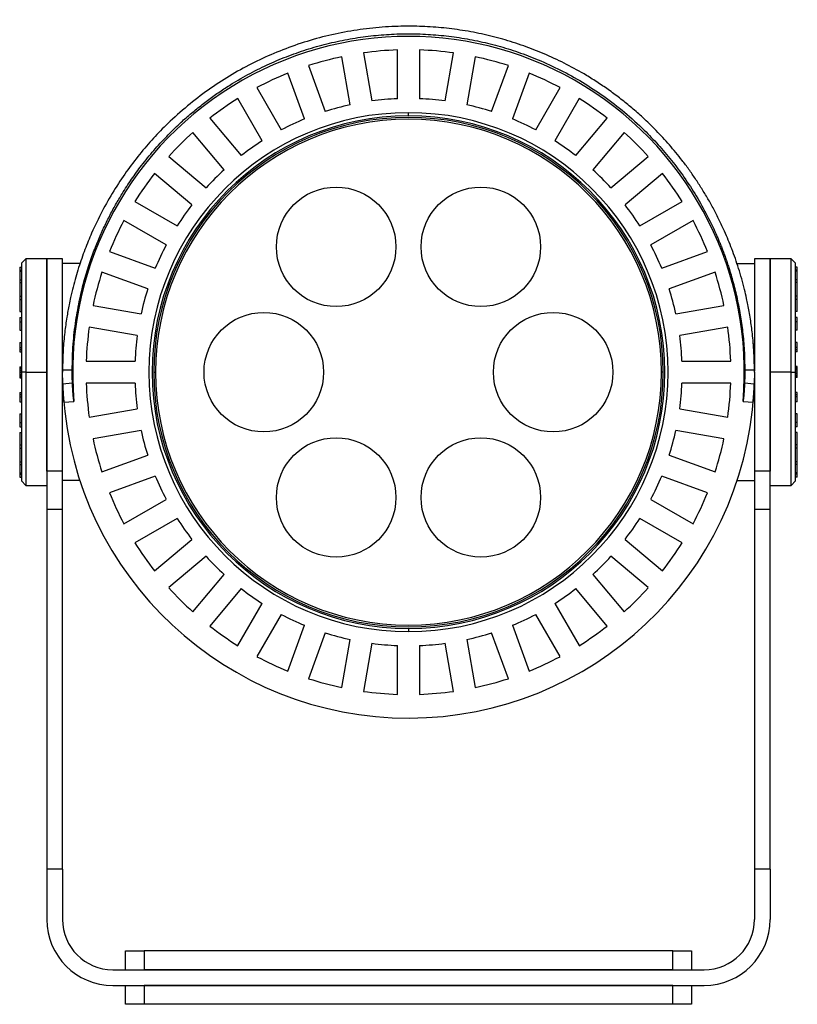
# Model space of a CAD drawing. Header units: millimetres. Extents: x -260 to 900, y 383 to 990.
# Tile 9 of 25: x 67 to 190, y 594 to 751. Entities that reach past the tile are written whole.
import ezdxf

# ---------------------------------------------------------------- set-up
doc = ezdxf.new("R2010")
doc.units = ezdxf.units.MM

# ---------------------------------------------------------------- blocks, each defined once
blk = doc.blocks.new('Drawing View1')
at = {"color": 7, "linetype": 'Continuous', "lineweight": 25}
for p, q in [((-59.25, 61.46), (-59.25, 69.22)), ((-55.75, 69.22), (-55.75, 61.46)), ((-66.77, 60.5), (-68.12, 68.14)), ((-64.67, 68.75), (-63.32, 61.11)), ((-51.68, 61.11), (-50.33, 68.75)), ((-46.88, 68.14), (-48.23, 60.5)), ((-73.37, 66.73), (-70.72, 59.44)), ((-44.28, 59.44), (-41.63, 66.73)), ((-74.01, 58.25), (-76.66, 65.53)), ((-38.34, 65.53), (-40.99, 58.25)), ((-81.59, 63.23), (-77.72, 56.52)), ((-37.28, 56.52), (-33.41, 63.23)), ((-80.75, 54.77), (-84.63, 61.48)), ((-30.37, 61.48), (-34.25, 54.77)), ((-89.08, 58.36), (-84.1, 52.42)), ((-57.5, 58.75), (-57.5, 59.25)), ((-30.9, 52.42), (-25.92, 58.36)), ((-86.78, 50.17), (-91.76, 56.11)), ((-23.24, 56.11), (-28.22, 50.17)), ((-95.61, 52.26), (-89.67, 47.28)), ((-25.33, 47.28), (-19.39, 52.26)), ((-91.92, 44.6), (-97.86, 49.58)), ((-17.14, 49.58), (-23.08, 44.6)), ((-100.98, 45.13), (-94.27, 41.25)), ((-20.73, 41.25), (-14.02, 45.13)), ((-96.02, 38.22), (-102.73, 42.09)), ((-12.27, 42.09), (-18.98, 38.22)), ((-105.03, 37.16), (-97.75, 34.51)), ((-17.25, 34.51), (-9.97, 37.16)), ((-119.3, 34.7), (-119.3, 34.23)), ((-119.3, 34.7), (-119, 34.7)), ((-118.3, 36), (-119, 35.3)), ((-119, 35.3), (-119, 18)), ((-115, 36), (-118.3, 36)), ((-118.3, 36), (-118.3, 18)), ((-112.5, 36), (-115, 36)), ((-115, 18), (-115, 36)), ((-115, 36), (-115, 18)), ((-112.5, 18), (-112.5, 36)), ((-109.72, 35.25), (-112.5, 35.25)), ((-5.28, 35.25), (-2.5, 35.25)), ((0, 36), (-2.5, 36)), ((-2.5, 36), (-2.5, 18.16)), ((3.3, 36), (0, 36)), ((0, 36), (0, 18)), ((0, 18), (0, 36)), ((4, 35.3), (3.3, 36)), ((3.3, 18), (3.3, 36)), ((4, 18), (4, 35.3)), ((4.3, 34.7), (4, 34.7)), ((4.3, 34.23), (4.3, 34.7)), ((-119.3, 34.23), (-119.3, 34.03)), ((-119.3, 34.23), (-119, 34.23)), ((-119.3, 34.03), (-119, 34.03)), ((-119.3, 34.03), (-119.3, 32.66)), ((-98.94, 31.22), (-106.23, 33.87)), ((-8.77, 33.87), (-16.06, 31.22)), ((4.3, 34.23), (4, 34.23)), ((4.3, 34.03), (4, 34.03)), ((4.3, 34.03), (4.3, 34.23)), ((4.3, 32.66), (4.3, 34.03)), ((-119.3, 32.66), (-119.3, 32.26)), ((-119.3, 32.66), (-119, 32.66)), ((-119.3, 32.26), (-119, 32.26)), ((-119.3, 32.26), (-119.3, 30.09)), ((4.3, 32.66), (4, 32.66)), ((4.3, 32.26), (4, 32.26)), ((4.3, 32.26), (4.3, 32.66)), ((4.3, 30.09), (4.3, 32.26)), ((-119.3, 30.09), (-119.3, 29.53)), ((-119.3, 30.09), (-119, 30.09)), ((4.3, 30.09), (4, 30.09)), ((4.3, 29.53), (4.3, 30.09)), ((-119.3, 29.53), (-119.3, 27.62)), ((-119.3, 29.53), (-119, 29.53)), ((-107.64, 28.62), (-100, 27.27)), ((-15, 27.27), (-7.36, 28.62)), ((4.3, 29.53), (4, 29.53)), ((4.3, 27.62), (4.3, 29.53)), ((-119.3, 27.62), (-119, 27.62)), ((-119.3, 26.7), (-119.3, 26)), ((-119.3, 26.7), (-119, 26.7)), ((4.3, 27.62), (4, 27.62)), ((4.3, 26.7), (4, 26.7)), ((4.3, 26), (4.3, 26.7)), ((-119.3, 26), (-119, 26)), ((-119.3, 26), (-119.3, 24.65)), ((-100.61, 23.82), (-108.25, 25.17)), ((-6.75, 25.17), (-14.39, 23.82)), ((4.3, 26), (4, 26)), ((4.3, 24.65), (4.3, 26)), ((-119.3, 24.65), (-119, 24.65)), ((4.3, 24.65), (4, 24.65)), ((-119.3, 22.71), (-119.3, 21.94)), ((-119.3, 22.71), (-119, 22.71)), ((-119.3, 21.94), (-119.3, 21.62)), ((-119.3, 21.94), (-119, 21.94)), ((4.3, 22.71), (4, 22.71)), ((4.3, 21.94), (4, 21.94)), ((4.3, 21.94), (4.3, 22.71)), ((4.3, 21.62), (4.3, 21.94)), ((-119.3, 21.62), (-119, 21.62)), ((-119.3, 21.62), (-119.3, 21.24)), ((-119.3, 21.24), (-119, 21.24)), ((4, 21.62), (4.3, 21.62)), ((4.3, 21.24), (4, 21.24)), ((4.3, 21.24), (4.3, 21.62)), ((-119.3, 18.85), (-119, 18.85)), ((-119.3, 18.85), (-119.3, 18.8)), ((-119.3, 18.8), (-119, 18.8)), ((-119.3, 18.8), (-119.3, 18.75)), ((-112.49, 19.21), (-112.5, 18.17)), ((-108.72, 19.75), (-100.96, 19.75)), ((-14.04, 19.75), (-6.28, 19.75)), ((4.3, 18.88), (4, 18.88)), ((4.3, 18.83), (4, 18.83)), ((4.3, 18.79), (4, 18.79)), ((4.3, 18.83), (4.3, 18.88)), ((4.3, 18.79), (4.3, 18.83)), ((4.3, 18.69), (4.3, 18.79)), ((-119.3, 18.75), (-119, 18.75)), ((-119.3, 18.75), (-119.3, 18.66)), ((-119.3, 18.66), (-119, 18.66)), ((-119.3, 18.66), (-119.3, 18.51)), ((-119.3, 18.51), (-119, 18.51)), ((-119.3, 18.51), (-119.3, 18.27)), ((-119.3, 18.27), (-119.3, 17.98)), ((-119.3, 18.27), (-119, 18.27)), ((-119.3, 17.98), (-119.3, 17.7)), ((-119.3, 17.98), (-119, 17.98)), ((-119.3, 17.7), (-119, 17.7)), ((-119.3, 17.7), (-119.3, 17.46)), ((-119.3, 17.46), (-119, 17.46)), ((-119.3, 17.46), (-119.3, 17.31)), ((-119.3, 17.31), (-119, 17.31)), ((-119.3, 17.31), (-119.3, 17.21)), ((-118.3, 18), (-119, 18)), ((-119, 18), (-119, 0.7)), ((-118.3, 18), (-115, 18)), ((-118.3, 18), (-118.3, 0)), ((-115, 2.24), (-115, 18)), ((-115, 18), (-115, 2.24)), ((-110.95, 18.34), (-112.5, 18.34)), ((-112.5, 18.34), (-112.5, 18)), ((-112.47, 16.15), (-112.5, 18)), ((-112.5, 2.24), (-112.5, 18)), ((-98, 18), (-97.7, 18)), ((-17, 18), (-17.3, 18)), ((-2.5, 18.34), (-4.05, 18.34)), ((-2.5, 18), (-2.53, 16.15)), ((-2.5, 18), (-2.5, 18.34)), ((-2.5, 18), (-2.5, 2.24)), ((0, 18), (0, 2.24)), ((3.3, 18), (0, 18)), ((0, 2.24), (0, 18)), ((3.3, 0), (3.3, 18)), ((3.3, 18), (4, 18)), ((4.3, 18.69), (4, 18.69)), ((4.3, 18.54), (4, 18.54)), ((4.3, 18.3), (4, 18.3)), ((4.3, 18.02), (4, 18.02)), ((4, 0.7), (4, 18)), ((4.3, 17.73), (4, 17.73)), ((4.3, 17.49), (4, 17.49)), ((4.3, 17.34), (4, 17.34)), ((4.3, 17.25), (4, 17.25)), ((4.3, 18.54), (4.3, 18.69)), ((4.3, 18.3), (4.3, 18.54)), ((4.3, 18.02), (4.3, 18.3)), ((4.3, 17.73), (4.3, 18.02)), ((4.3, 17.49), (4.3, 17.73)), ((4.3, 17.34), (4.3, 17.49)), ((4.3, 17.25), (4.3, 17.34)), ((4.3, 17.2), (4.3, 17.25)), ((-119.3, 17.21), (-119, 17.21)), ((-119.3, 17.21), (-119.3, 17.17)), ((-119.3, 17.17), (-119, 17.17)), ((-119.3, 17.17), (-119.3, 17.12)), ((-119.3, 17.12), (-119, 17.12)), ((-112.47, 16.15), (-110.91, 16.29)), ((-100.96, 16.25), (-108.72, 16.25)), ((-6.28, 16.25), (-14.04, 16.25)), ((-4.09, 16.29), (-2.53, 16.15)), ((4.3, 17.2), (4, 17.2)), ((4.3, 17.15), (4, 17.15)), ((4.3, 17.15), (4.3, 17.2)), ((-119.3, 14.76), (-119.3, 14.38)), ((-119.3, 14.76), (-119, 14.76)), ((-119, 14.38), (-119.3, 14.38)), ((-119.3, 14.38), (-119.3, 14.06)), ((4.3, 14.76), (4, 14.76)), ((4.3, 14.38), (4, 14.38)), ((4.3, 14.38), (4.3, 14.76)), ((4.3, 14.06), (4.3, 14.38)), ((-119.3, 14.06), (-119.3, 13.29)), ((-119.3, 14.06), (-119, 14.06)), ((-119.3, 13.29), (-119, 13.29)), ((-112.29, 13.21), (-110.68, 13.35)), ((-4.32, 13.35), (-2.71, 13.21)), ((4.3, 14.06), (4, 14.06)), ((4.3, 13.29), (4, 13.29)), ((4.3, 13.29), (4.3, 14.06)), ((-119.3, 11.35), (-119, 11.35)), ((-119.3, 11.35), (-119.3, 10)), ((-108.25, 10.83), (-100.61, 12.18)), ((-14.39, 12.18), (-6.75, 10.83)), ((4.3, 11.35), (4, 11.35)), ((4.3, 10), (4.3, 11.35)), ((-119.3, 10), (-119, 10)), ((-119.3, 10), (-119.3, 9.3)), ((4.3, 10), (4, 10)), ((4.3, 9.3), (4.3, 10)), ((-119.3, 9.3), (-119, 9.3)), ((-119.3, 8.38), (-119, 8.38)), ((-119.3, 8.38), (-119.3, 6.47)), ((-100, 8.73), (-107.64, 7.38)), ((-7.36, 7.38), (-15, 8.73)), ((4.3, 9.3), (4, 9.3)), ((4.3, 8.38), (4, 8.38)), ((4.3, 6.47), (4.3, 8.38)), ((-119.3, 6.47), (-119.3, 5.91)), ((-119.3, 6.47), (-119, 6.47)), ((4.3, 6.47), (4, 6.47)), ((4.3, 5.91), (4.3, 6.47)), ((-119.3, 5.91), (-119, 5.91)), ((-119.3, 5.91), (-119.3, 3.74)), ((-106.23, 2.13), (-98.94, 4.78)), ((-16.06, 4.78), (-8.77, 2.13)), ((4.3, 5.91), (4, 5.91)), ((4.3, 3.74), (4.3, 5.91)), ((-119.3, 3.74), (-119, 3.74)), ((-119.3, 3.74), (-119.3, 3.34)), ((-119.3, 3.34), (-119, 3.34)), ((-119.3, 3.34), (-119.3, 1.97)), ((4.3, 3.74), (4, 3.74)), ((4.3, 3.34), (4, 3.34)), ((4.3, 3.34), (4.3, 3.74)), ((4.3, 1.97), (4.3, 3.34)), ((-119.3, 1.97), (-119, 1.97)), ((-119.3, 1.97), (-119.3, 1.77)), ((-119.3, 1.77), (-119, 1.77)), ((-119.3, 1.77), (-119.3, 1.3)), ((-112.5, 2.24), (-115, 2.24)), ((-115, 2.24), (-115, -3.79)), ((-112.5, -3.79), (-112.5, 2.24)), ((0, 2.24), (-2.5, 2.24)), ((-2.5, 2.24), (-2.5, -3.79)), ((0, -3.79), (0, 2.24)), ((4.3, 1.97), (4, 1.97)), ((4.3, 1.77), (4, 1.77)), ((4.3, 1.77), (4.3, 1.97)), ((4.3, 1.3), (4.3, 1.77)), ((-119.3, 1.3), (-119, 1.3)), ((-119, 0.7), (-118.3, 0)), ((-118.3, 0), (-115, 0)), ((-109.72, 0.75), (-112.5, 0.75)), ((-97.75, 1.49), (-105.03, -1.16)), ((-9.97, -1.16), (-17.25, 1.49)), ((-5.28, 0.75), (-2.5, 0.75)), ((0, 0), (3.3, 0)), ((3.3, 0), (4, 0.7)), ((4.3, 1.3), (4, 1.3)), ((-102.73, -6.09), (-96.02, -2.22)), ((-18.98, -2.22), (-12.27, -6.09)), ((-115, -3.79), (-112.5, -3.79)), ((-115, -3.79), (-115, -61)), ((-112.5, -61), (-112.5, -3.79)), ((-2.5, -3.79), (0, -3.79)), ((-2.5, -3.79), (-2.5, -61)), ((0, -61), (0, -3.79)), ((-94.27, -5.25), (-100.98, -9.13)), ((-14.02, -9.13), (-20.73, -5.25)), ((-97.86, -13.58), (-91.92, -8.6)), ((-23.08, -8.6), (-17.14, -13.58)), ((-89.67, -11.28), (-95.61, -16.26)), ((-19.39, -16.26), (-25.33, -11.28)), ((-91.76, -20.11), (-86.78, -14.17)), ((-28.22, -14.17), (-23.24, -20.11)), ((-84.1, -16.42), (-89.08, -22.36)), ((-25.92, -22.36), (-30.9, -16.42)), ((-84.63, -25.48), (-80.75, -18.77)), ((-34.25, -18.77), (-30.37, -25.48)), ((-77.72, -20.52), (-81.59, -27.23)), ((-33.41, -27.23), (-37.28, -20.52)), ((-76.66, -29.53), (-74.01, -22.25)), ((-70.72, -23.44), (-73.37, -30.73)), ((-57.5, -22.75), (-57.5, -23.25)), ((-41.63, -30.73), (-44.28, -23.44)), ((-40.99, -22.25), (-38.34, -29.53)), ((-68.12, -32.14), (-66.77, -24.5)), ((-48.23, -24.5), (-46.88, -32.14)), ((-63.32, -25.11), (-64.67, -32.75)), ((-59.25, -33.22), (-59.25, -25.46)), ((-55.75, -25.46), (-55.75, -33.22)), ((-50.33, -32.75), (-51.68, -25.11)), ((-112.5, -61), (-115, -61)), ((-115, -61), (-115, -69)), ((-112.5, -61), (-112.5, -69)), ((0, -61), (-2.5, -61)), ((-2.5, -61), (-2.5, -69)), ((0, -61), (0, -69)), ((-102.5, -77), (-102.5, -74)), ((-102.5, -74), (-99.5, -74)), ((-99.5, -74), (-99.5, -77)), ((-15.5, -74), (-99.5, -74)), ((-15.5, -77), (-15.5, -74)), ((-15.5, -74), (-12.5, -74)), ((-12.5, -74), (-12.5, -77)), ((-104.5, -77), (-10.5, -77)), ((-15.5, -77), (-99.5, -77)), ((-104.5, -79.5), (-10.5, -79.5)), ((-102.5, -82.5), (-102.5, -79.5)), ((-99.5, -79.5), (-99.5, -82.5)), ((-15.5, -79.5), (-99.5, -79.5)), ((-15.5, -82.5), (-15.5, -79.5)), ((-12.5, -79.5), (-12.5, -82.5)), ((-99.5, -82.5), (-102.5, -82.5)), ((-15.5, -82.5), (-99.5, -82.5)), ((-12.5, -82.5), (-15.5, -82.5))]:
    blk.add_line(p, q, dxfattribs=at)
at = {"color": 7, "linetype": 'Continuous', "lineweight": 25, "flags": 128}
for points in [[(-2.5, 18), (-2.56, 20.6), (-2.71, 22.8)], [(-112.49, 17.07), (-112.48, 16.7), (-112.39, 14.5)]]:
    blk.add_lwpolyline(points, dxfattribs=at)
at = {"color": 7, "linetype": 'Continuous', "lineweight": 25}
for centre in [(-69, 37.92), (-46, 37.92), (-80.5, 18), (-34.5, 18), (-69, -1.92), (-46, -1.92)]:
    blk.add_circle(centre, 9.5, dxfattribs=at)
for centre, radius, start, end in [((-57.5, 18), 53.38, 355, 185), ((-57.5, 18), 51.25, 91.9568, 98.0432), ((-57.5, 18), 51.25, 81.9568, 88.0432), ((-57.5, 18), 51.25, 101.9568, 108.0432), ((-57.5, 18), 51.25, 71.9568, 78.0432), ((-57.5, 18), 51.25, 111.9568, 118.0432), ((-57.5, 18), 51.25, 61.9568, 68.0432), ((-57.5, 18), 51.25, 121.9568, 128.0432), ((-57.5, 18), 43.5, 92.3056, 97.6944), ((-57.5, 18), 43.5, 82.3056, 87.6944), ((-57.5, 18), 51.25, 51.9568, 58.0432), ((-57.5, 18), 43.5, 102.3056, 107.6944), ((-57.5, 18), 43.5, 72.3056, 77.6944), ((-57.5, 18), 41.25, 90, 270), ((-57.5, 18), 40.75, 90, 270), ((-57.5, 18), 40.5, 0, 180), ((-57.5, 18), 40.2, 90, 180), ((-57.5, 18), 43.5, 112.3056, 117.6944), ((-57.5, 18), 41.25, 270, 90), ((-57.5, 18), 40.75, 270, 90), ((-57.5, 18), 40.2, 0, 90), ((-57.5, 18), 43.5, 62.3056, 67.6944), ((-57.5, 18), 51.25, 131.9568, 138.0432), ((-57.5, 18), 51.25, 41.9568, 48.0432), ((-57.5, 18), 43.5, 122.3056, 127.6944), ((-57.5, 18), 43.5, 52.3056, 57.6944), ((-57.5, 18), 43.5, 132.3056, 137.6944), ((-57.5, 18), 43.5, 42.3056, 47.6944), ((-57.5, 18), 51.25, 141.9568, 148.0432), ((-57.5, 18), 51.25, 31.9568, 38.0432), ((-57.5, 18), 43.5, 142.3056, 147.6944), ((-57.5, 18), 43.5, 32.3056, 37.6944), ((-57.5, 18), 51.25, 151.9568, 158.0432), ((-57.5, 18), 51.25, 21.9568, 28.0432), ((-57.5, 18), 43.5, 152.3056, 157.6944), ((-57.5, 18), 43.5, 22.3056, 27.6944), ((-57.5, 18), 51.25, 161.9568, 168.0432), ((-57.5, 18), 51.25, 11.9568, 18.0432), ((-57.5, 18), 43.5, 162.3056, 167.6944), ((-57.5, 18), 43.5, 12.3056, 17.6944), ((-57.5, 18), 51.25, 171.9568, 178.0432), ((-57.5, 18), 51.25, 1.9568, 8.0432), ((-57.5, 18), 43.5, 172.3056, 177.6944), ((-57.5, 18), 43.5, 2.3056, 7.6944), ((-57.5, 18), 40.5, 180, 360), ((-57.5, 18), 40.2, 180, 270), ((-57.5, 18), 40.2, 270, 360), ((-57.5, 18), 51.25, 181.9568, 188.0432), ((-57.5, 18), 43.5, 182.3056, 187.6944), ((-57.5, 18), 43.5, 352.3056, 357.6944), ((-57.5, 18), 51.25, 351.9568, 358.0432), ((-57.5, 18), 55, 183.7346, 356.5425), ((-57.5, 18), 43.5, 192.3056, 197.6944), ((-57.5, 18), 43.5, 342.3056, 347.6944), ((-57.5, 18), 51.25, 191.9568, 198.0432), ((-57.5, 18), 51.25, 341.9568, 348.0432), ((-57.5, 18), 43.5, 202.3056, 207.6944), ((-57.5, 18), 43.5, 332.3056, 337.6944), ((-57.5, 18), 51.25, 201.9568, 208.0432), ((-57.5, 18), 51.25, 331.9568, 338.0432), ((-57.5, 18), 43.5, 212.3056, 217.6944), ((-57.5, 18), 43.5, 322.3056, 327.6944), ((-57.5, 18), 51.25, 211.9568, 218.0432), ((-57.5, 18), 51.25, 321.9568, 328.0432), ((-57.5, 18), 43.5, 222.3056, 227.6944), ((-57.5, 18), 43.5, 312.3056, 317.6944), ((-57.5, 18), 51.25, 221.9568, 228.0432), ((-57.5, 18), 43.5, 232.3056, 237.6944), ((-57.5, 18), 43.5, 302.3056, 307.6944), ((-57.5, 18), 51.25, 311.9568, 318.0432), ((-57.5, 18), 43.5, 242.3056, 247.6944), ((-57.5, 18), 43.5, 292.3056, 297.6944), ((-57.5, 18), 51.25, 231.9568, 238.0432), ((-57.5, 18), 43.5, 252.3056, 257.6944), ((-57.5, 18), 43.5, 282.3056, 287.6944), ((-57.5, 18), 51.25, 301.9568, 308.0432), ((-57.5, 18), 43.5, 262.3056, 267.6944), ((-57.5, 18), 43.5, 272.3056, 277.6944), ((-57.5, 18), 51.25, 241.9568, 248.0432), ((-57.5, 18), 51.25, 291.9568, 298.0432), ((-57.5, 18), 51.25, 251.9568, 258.0432), ((-57.5, 18), 51.25, 281.9568, 288.0432), ((-57.5, 18), 51.25, 261.9568, 268.0432), ((-57.5, 18), 51.25, 271.9568, 278.0432), ((-104.5, -69), 10.5, 180, 270), ((-104.5, -69), 8, 180, 270), ((-10.5, -69), 8, 270, 0), ((-10.5, -69), 10.5, 270, 0)]:
    blk.add_arc(centre, radius, start, end, dxfattribs=at)
for points, knots in [([(-2.5, 18.34), (-2.52, 19.36), (-2.57, 21.28), (-2.81, 23.99), (-3.08, 26.07), (-3.34, 27.61), (-3.55, 28.69), (-3.79, 29.86), (-4.24, 31.8), (-4.98, 34.44), (-6.05, 37.52), (-7.1, 40.07), (-8.08, 42.17), (-8.97, 43.9), (-9.9, 45.57), (-10.87, 47.18), (-11.88, 48.73), (-12.92, 50.23), (-14.28, 52.04), (-15.98, 54.12), (-18.08, 56.39), (-20.08, 58.34), (-21.97, 60), (-23.72, 61.42), (-25.51, 62.76), (-27.34, 64.01), (-29.6, 65.43), (-32.32, 66.94), (-35.51, 68.45), (-38.77, 69.75), (-42.09, 70.84), (-45.47, 71.71), (-48.88, 72.36), (-52.31, 72.79), (-55.74, 73.01), (-59.37, 73.01), (-63.19, 72.75), (-67.2, 72.19), (-71.17, 71.33), (-75.1, 70.16), (-78.88, 68.73), (-82.51, 67.04), (-86, 65.1), (-89.4, 62.87), (-92.68, 60.34), (-95.57, 57.76), (-98.09, 55.17), (-100.3, 52.6), (-102.41, 49.82), (-104.4, 46.8), (-106.25, 43.56), (-107.55, 40.86), (-108.42, 38.81), (-108.95, 37.47), (-109.46, 36.07), (-109.94, 34.6), (-110.4, 33.09), (-110.82, 31.51), (-111.17, 30.05), (-111.51, 28.45), (-111.84, 26.6), (-112.17, 24.2), (-112.43, 21.4), (-112.47, 19.4), (-112.5, 18.34)], [0, 0, 0, 0, 0.018568, 0.034997, 0.049285, 0.056703, 0.063377, 0.069308, 0.078408, 0.09934, 0.118916, 0.137136, 0.148935, 0.16052, 0.171894, 0.183055, 0.194005, 0.204744, 0.215273, 0.23403, 0.252086, 0.269445, 0.282639, 0.295654, 0.308493, 0.321156, 0.333648, 0.354087, 0.374067, 0.3936, 0.413238, 0.432711, 0.452035, 0.471221, 0.490286, 0.509243, 0.531561, 0.55404, 0.576703, 0.599573, 0.622672, 0.644759, 0.667397, 0.690603, 0.714393, 0.738779, 0.75778, 0.777567, 0.798145, 0.819518, 0.841691, 0.864667, 0.873042, 0.881711, 0.890676, 0.899936, 0.909491, 0.919341, 0.929487, 0.936672, 0.948967, 0.96362, 0.980631, 1, 1, 1, 1]), ([(-110.95, 18.34), (-110.92, 19.7), (-110.87, 22.34), (-110.42, 26.11), (-109.8, 29.54), (-109.04, 32.62), (-108.19, 35.36), (-107.32, 37.77), (-106.57, 39.57), (-105.96, 40.9), (-105.51, 41.85), (-105.04, 42.79), (-104.55, 43.71), (-104.05, 44.62), (-103.54, 45.5), (-102.72, 46.87), (-101.55, 48.67), (-99.87, 50.97), (-98.02, 53.25), (-95.98, 55.48), (-94.04, 57.38), (-92.23, 58.99), (-90.55, 60.37), (-88.83, 61.66), (-87.08, 62.88), (-84.92, 64.25), (-82.32, 65.72), (-79.25, 67.21), (-76.12, 68.48), (-72.93, 69.55), (-69.68, 70.42), (-66.39, 71.08), (-63.08, 71.53), (-59.77, 71.78), (-56.46, 71.82), (-53.14, 71.65), (-49.83, 71.27), (-46.54, 70.69), (-43.27, 69.9), (-40.05, 68.9), (-36.72, 67.63), (-33.29, 66.05), (-29.79, 64.11), (-26.38, 61.87), (-23.09, 59.32), (-20.24, 56.73), (-17.78, 54.15), (-15.65, 51.65), (-13.62, 48.93), (-11.71, 45.99), (-9.95, 42.84), (-8.81, 40.44), (-8.15, 38.89), (-7.9, 38.26), (-7.63, 37.6), (-7.37, 36.9), (-7.11, 36.17), (-6.84, 35.41), (-6.42, 34.11), (-5.86, 32.21), (-5.25, 29.71), (-4.74, 27.08), (-4.36, 24.34), (-4.1, 21.4), (-4.06, 19.38), (-4.05, 18.34)], [0, 0, 0, 0, 0.0255448, 0.0491383, 0.0707783, 0.0904629, 0.1081905, 0.1239598, 0.1377699, 0.144314, 0.1507968, 0.1572183, 0.1635787, 0.169878, 0.1761163, 0.1822935, 0.1989656, 0.2151786, 0.233883, 0.2519425, 0.2693609, 0.2823463, 0.2951582, 0.3077986, 0.3202697, 0.3325735, 0.3527123, 0.3724043, 0.3916617, 0.4110399, 0.4302655, 0.4493517, 0.4683122, 0.4871609, 0.5059119, 0.5247097, 0.5436174, 0.5626492, 0.5818188, 0.60114, 0.6206257, 0.6432416, 0.6664606, 0.6903002, 0.7147768, 0.7399052, 0.7588494, 0.7785563, 0.79903, 0.8202743, 0.842292, 0.865086, 0.8691035, 0.8733114, 0.8777095, 0.882298, 0.8870768, 0.8920458, 0.8972051, 0.9123727, 0.9289777, 0.9450177, 0.9622021, 0.9805298, 1, 1, 1, 1]), ([(-110.91, 16.29), (-110.93, 16.67), (-110.95, 17.35), (-110.95, 18.04), (-110.95, 18.34)], [0, 0, 0, 0, 0.559995, 1, 1, 1, 1]), ([(-4.05, 18.34), (-4.05, 17.95), (-4.05, 17.27), (-4.07, 16.59), (-4.09, 16.29)], [0, 0, 0, 0, 0.559995, 1, 1, 1, 1]), ([(-112.47, 16.15), (-112.45, 15.75), (-112.42, 14.94), (-112.36, 14.02), (-112.31, 13.38), (-112.3, 13.27), (-112.29, 13.21)], [0, 0, 0, 0, 0.247831, 0.499494, 0.751563, 1, 1, 1, 1]), ([(-110.68, 13.35), (-110.69, 13.4), (-110.71, 13.51), (-110.78, 14.14), (-110.86, 15.07), (-110.9, 15.88), (-110.91, 16.29)], [0, 0, 0, 0, 0.247905, 0.499668, 0.751652, 1, 1, 1, 1]), ([(-4.09, 16.29), (-4.1, 15.88), (-4.14, 15.07), (-4.22, 14.14), (-4.29, 13.51), (-4.31, 13.4), (-4.32, 13.35)], [0, 0, 0, 0, 0.247658, 0.499408, 0.751473, 1, 1, 1, 1]), ([(-2.71, 13.21), (-2.7, 13.27), (-2.69, 13.38), (-2.64, 14.02), (-2.58, 14.94), (-2.55, 15.75), (-2.53, 16.15)], [0, 0, 0, 0, 0.247911, 0.499706, 0.751566, 1, 1, 1, 1])]:
    blk.add_open_spline(points, degree=3, knots=knots, dxfattribs=at)

msp = doc.modelspace()

# ---------------------------------------------------------------- block references
at = {"color": 7, "linetype": 'Continuous', "lineweight": 25}
msp.add_blockref('Drawing View1', (185.91, 676.74), dxfattribs=at)

doc.saveas('drawing.dxf')
